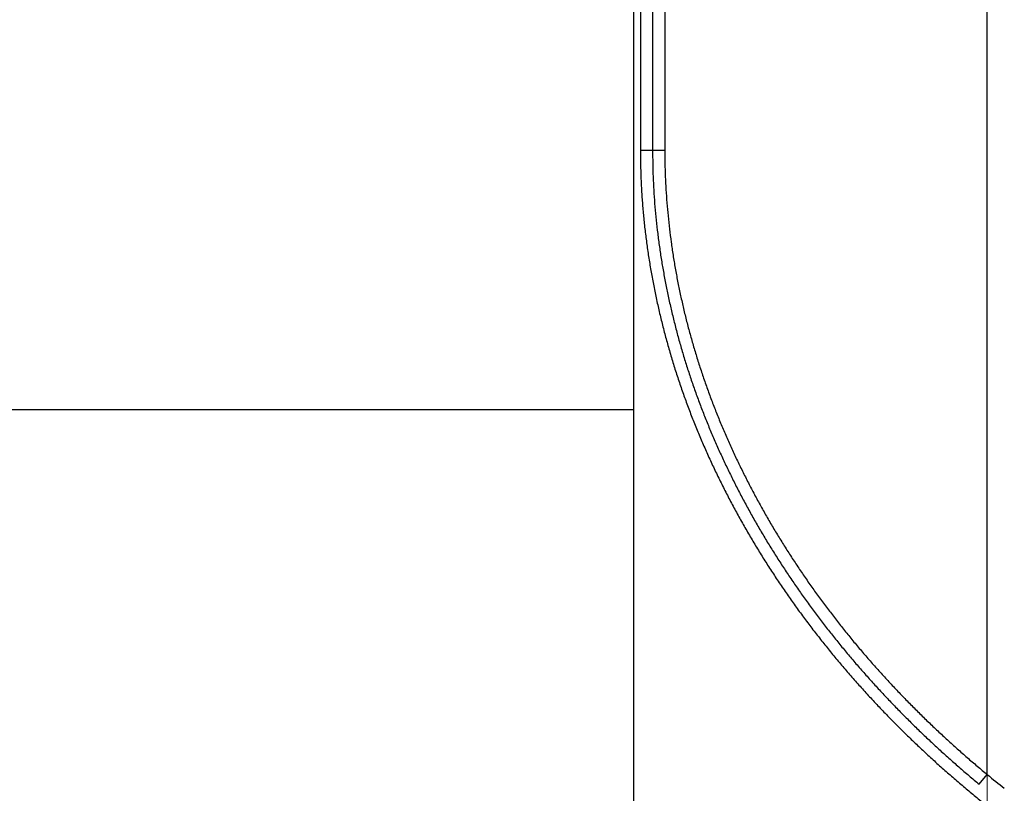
# Model space of a CAD drawing. Header units: millimetres. Extents: x 0 to 1076, y 0 to 742.
# Tile 95 of 134: x 327 to 342, y 375 to 387. Entities that reach past the tile are written whole.
import ezdxf

# ---------------------------------------------------------------- set-up
doc = ezdxf.new("R2010")
doc.units = ezdxf.units.MM
doc.header["$LTSCALE"] = 0.454724
doc.linetypes.add('CENTER', pattern=[50.8, 31.75, -6.35, 6.35, -6.35])
doc.layers.add('NoLayerName_001', color=7, linetype='Continuous')
doc.layers.add('NoLayerName_007', color=7, linetype='Continuous')
doc.styles.get("Standard").update_dxf_attribs({"font": 'txt', "bigfont": 'extfont2'})
doc.dimstyles.get("Standard").update_dxf_attribs({"dimtxt": 2.5, "dimasz": 2.5, "dimexe": 1, "dimexo": 1, "dimtad": 1, "dimdec": 3, "dimzin": 0, "dimdsep": 46, "dimtxsty": 'Standard', "dimcen": 2.5, "dimadec": 3, "dimazin": 0, "dimtfac": 0.75, "dimtdec": 3, "dimtmove": 0, "dimatfit": 3, "dimfxl": 1, "dimarcsym": 0})

# ---------------------------------------------------------------- blocks, each defined once
blk = doc.blocks.new('_OPEN30')
at = {"color": 0, "linetype": 'ByBlock', "lineweight": -2}
for p, q in [((-1, 0.267949), (0, 0)), ((0, 0), (-1, -0.267949)), ((0, 0), (-1, 0))]:
    blk.add_line(p, q, dxfattribs=at)
blk = doc.blocks.new('*D111')
at = {"layer": 'Defpoints', "color": 0}
for p in [(300, 434.643), (425, 422.9), (300, 319.3)]:
    blk.add_point(p, dxfattribs=at)
at = {"layer": 'NoLayerName_001', "color": 0, "linetype": 'Continuous', "lineweight": 13}
for p, q in [((300, 432.143), (300, 316.8)), ((425, 420.4), (425, 316.8)), ((421.25, 319.3), (303.75, 319.3))]:
    blk.add_line(p, q, dxfattribs=at)
at = {"layer": 'NoLayerName_001', "color": 0, "lineweight": 13, "xscale": 3.75, "yscale": 3.75, "zscale": 3.75, "rotation": 180}
blk.add_blockref('_OPEN30', (300, 319.3), dxfattribs=at)
at = {"layer": 'NoLayerName_001', "color": 0, "lineweight": 13, "xscale": 3.75, "yscale": 3.75, "zscale": 3.75}
blk.add_blockref('_OPEN30', (425, 319.3), dxfattribs=at)
at = {"layer": 'NoLayerName_001', "color": 0, "lineweight": 13, "insert": (362.5, 326.175), "char_height": 8.75, "attachment_point": 5}
blk.add_mtext('\\W0.8000;125', dxfattribs=at)

msp = doc.modelspace()

# ---------------------------------------------------------------- linework, layer by layer
at = {"layer": 'NoLayerName_001', "color": 4, "linetype": 'CENTER', "lineweight": 13}
msp.add_line((342, 416), (342, 359.75), dxfattribs=at)
at = {"layer": 'NoLayerName_001', "color": 60, "linetype": 'Continuous', "lineweight": 25}
for p, q in [((336.843395, 389.85), (336.843395, 384.60194)), ((337.031333, 389.85), (337.031333, 384.60194)), ((342.000062, 374.973744), (342.000062, 389.85)), ((336.655662, 389.6), (336.655662, 384.601498)), ((336.655662, 384.601498), (337.031333, 384.60194)), ((341.876229, 374.823923), (342.000062, 374.973744))]:
    msp.add_line(p, q, dxfattribs=at)
msp.add_arc((354.766399, 390.644104), 20.212361, 230.8309691, 231.7817622, dxfattribs=at)
for points, knots in [([(336.655662, 384.601498), (336.656366, 384.529455), (336.656738, 384.385344), (336.663521, 384.169267), (336.674142, 383.953349), (336.689378, 383.737702), (336.709039, 383.522421), (336.733067, 383.307585), (336.761364, 383.093272), (336.793843, 382.879554), (336.830407, 382.666499), (336.870965, 382.454172), (336.915412, 382.242629), (336.963732, 382.031936), (337.015945, 381.822165), (337.072067, 381.613384), (337.132098, 381.405665), (337.19597, 381.199064), (337.263624, 380.993646), (337.334999, 380.789475), (337.410035, 380.586613), (337.48867, 380.385123), (337.570848, 380.185067), (337.656505, 379.986494), (337.745566, 379.789437), (337.837962, 379.593927), (337.933623, 379.399994), (338.032476, 379.207665), (338.134453, 379.016972), (338.239482, 378.82794), (338.347504, 378.640605), (338.458476, 378.455005), (338.572353, 378.271178), (338.68909, 378.089163), (338.808641, 377.908999), (338.930959, 377.730721), (339.056012, 377.554371), (339.183721, 377.379947), (339.314135, 377.207539), (339.446815, 377.036838), (339.537703, 376.92497), (339.582847, 376.86879)], [0, 0, 0, 0, 0.216139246, 0.432305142, 0.648478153, 0.864645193, 1.080806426, 1.296966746, 1.513126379, 1.729283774, 1.945440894, 2.161596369, 2.377745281, 2.593891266, 2.810045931, 3.026222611, 3.242430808, 3.458668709, 3.67493107, 3.891210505, 4.107497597, 4.323781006, 4.540047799, 4.756294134, 4.972529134, 5.188760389, 5.404992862, 5.621228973, 5.837468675, 6.053709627, 6.269949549, 6.48618713, 6.702420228, 6.91864582, 7.134860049, 7.351058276, 7.567236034, 7.783400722, 7.999567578, 8.215750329, 8.431961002, 8.431961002, 8.431961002, 8.431961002]), ([(336.843403, 384.60194), (336.844057, 384.533137), (336.844409, 384.395508), (336.850677, 384.189144), (336.860497, 383.982923), (336.874597, 383.776946), (336.892801, 383.571297), (336.91504, 383.366047), (336.94121, 383.161263), (336.971222, 382.957007), (337.005013, 382.753344), (337.042521, 382.550337), (337.083679, 382.348042), (337.128469, 382.14652), (337.176897, 381.945831), (337.228967, 381.746036), (337.284667, 381.547197), (337.343942, 381.349368), (337.406738, 381.152606), (337.473001, 380.95697), (337.542679, 380.762518), (337.615717, 380.569307), (337.692066, 380.377392), (337.771669, 380.18682), (337.854459, 379.997623), (337.940374, 379.809828), (338.029349, 379.623464), (338.121322, 379.438559), (338.21623, 379.25514), (338.314008, 379.073234), (338.414604, 378.892872), (338.517978, 378.71409), (338.624088, 378.536923), (338.732892, 378.361407), (338.84435, 378.187576), (338.958417, 378.015464), (339.075064, 377.845108), (339.194219, 377.676508), (339.31593, 377.509746), (339.439784, 377.344543), (339.52466, 377.236171), (339.566812, 377.181761)], [0, 0, 0, 0, 0.20641953, 0.412862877, 0.619311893, 0.825754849, 1.032192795, 1.238630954, 1.445069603, 1.651506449, 1.857941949, 2.064374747, 2.270801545, 2.477226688, 2.683660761, 2.890115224, 3.096597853, 3.303106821, 3.509637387, 3.716182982, 3.922735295, 4.129284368, 4.335818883, 4.542335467, 4.748842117, 4.95534549, 5.161849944, 5.368357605, 5.574868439, 5.781380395, 5.987891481, 6.194400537, 6.400905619, 6.607403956, 6.813891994, 7.020365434, 7.226820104, 7.43326268, 7.639707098, 7.846165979, 8.052650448, 8.052650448, 8.052650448, 8.052650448]), ([(337.031333, 384.60194), (337.031984, 384.534151), (337.032342, 384.39855), (337.038549, 384.195229), (337.04827, 383.99205), (337.062233, 383.789114), (337.080262, 383.586505), (337.102285, 383.384292), (337.128198, 383.182542), (337.157907, 382.981317), (337.191352, 382.780682), (337.228472, 382.580697), (337.269199, 382.38142), (337.313516, 382.18291), (337.361429, 381.985227), (337.412941, 381.788432), (337.468041, 381.592586), (337.526672, 381.397742), (337.58878, 381.203956), (337.654312, 381.011286), (337.723213, 380.819789), (337.795429, 380.629521), (337.870908, 380.440538), (337.949595, 380.252882), (338.031424, 380.066587), (338.11633, 379.881679), (338.204252, 379.698186), (338.295127, 379.516134), (338.388891, 379.335552), (338.485481, 379.156463), (338.584844, 378.9789), (338.686941, 378.802897), (338.791731, 378.628488), (338.899171, 378.455708), (339.009223, 378.284592), (339.121841, 378.115171), (339.236997, 377.947483), (339.354619, 377.781526), (339.474754, 377.617382), (339.596995, 377.454775), (339.680756, 377.348108), (339.722356, 377.294553)], [0, 0, 0, 0, 0.203376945, 0.406777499, 0.610183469, 0.813583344, 1.01697841, 1.220373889, 1.423769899, 1.627163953, 1.830556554, 2.033946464, 2.237330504, 2.44071295, 2.644104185, 2.847515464, 3.050954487, 3.25441959, 3.457906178, 3.661407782, 3.864916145, 4.068421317, 4.271911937, 4.475384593, 4.678847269, 4.882306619, 5.085766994, 5.289230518, 5.492697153, 5.696164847, 5.899631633, 6.103096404, 6.306557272, 6.510011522, 6.713455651, 6.916885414, 7.120296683, 7.323696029, 7.52709718, 7.730512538, 7.93395301, 7.93395301, 7.93395301, 7.93395301]), ([(339.722356, 377.294553), (339.764723, 377.241588), (339.848919, 377.135206), (339.978504, 376.978258), (340.110011, 376.822867), (340.243752, 376.669331), (340.379586, 376.517591), (340.517491, 376.367687), (340.657412, 376.219632), (340.799306, 376.073445), (340.943123, 375.929145), (341.088817, 375.786751), (341.236341, 375.64628), (341.385651, 375.507756), (341.536683, 375.371175), (341.689457, 375.23664), (341.84367, 375.103858), (341.948074, 375.017269), (342.000062, 374.973744)], [0, 0, 0, 0, 0.203475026, 0.406992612, 0.610558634, 0.814171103, 1.017823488, 1.221508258, 1.425216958, 1.628940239, 1.832667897, 2.036388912, 2.24009148, 2.443763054, 2.647390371, 2.850959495, 3.054455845, 3.257864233, 3.257864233, 3.257864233, 3.257864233]), ([(339.566812, 377.181761), (339.609745, 377.127949), (339.695064, 377.019867), (339.826392, 376.860409), (339.959678, 376.702532), (340.09524, 376.546539), (340.232933, 376.392372), (340.372735, 376.240071), (340.514592, 376.089648), (340.658457, 375.941124), (340.804282, 375.794519), (340.95202, 375.649852), (341.101621, 375.507141), (341.253043, 375.36641), (341.406219, 375.227656), (341.561172, 375.090984), (341.717589, 374.956095), (341.823494, 374.868136), (341.876229, 374.823923)], [0, 0, 0, 0, 0.206519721, 0.413082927, 0.619695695, 0.826355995, 1.033057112, 1.23979132, 1.446549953, 1.653323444, 1.86010136, 2.066872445, 2.273624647, 2.480345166, 2.68702048, 2.893636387, 3.100178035, 3.306629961, 3.306629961, 3.306629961, 3.306629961]), ([(339.582847, 376.86879), (339.628813, 376.813264), (339.720171, 376.701713), (339.860737, 376.537301), (340.003366, 376.374618), (340.148388, 376.213993), (340.29565, 376.055361), (340.445126, 375.898765), (340.596757, 375.744217), (340.750491, 375.591739), (340.906275, 375.441349), (341.064057, 375.293068), (341.223782, 375.146913), (341.385405, 375.002911), (341.548851, 374.861056), (341.714142, 374.72146), (341.880951, 374.5838), (341.993843, 374.494159), (342.050062, 374.449084)], [0, 0, 0, 0, 0.216248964, 0.432544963, 0.648894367, 0.865295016, 1.081739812, 1.29822052, 1.514727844, 1.73125147, 1.947780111, 2.164301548, 2.380802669, 2.597269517, 2.813687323, 3.030040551, 3.246312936, 3.462487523, 3.462487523, 3.462487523, 3.462487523])]:
    msp.add_open_spline(points, degree=3, knots=knots, dxfattribs=at)
at = {"layer": 'NoLayerName_007', "color": 60, "linetype": 'Continuous', "lineweight": 25}
for p, q in [((336.550052, 389.6), (336.550054, 380.6)), ((324.443538, 380.6), (336.550062, 380.6)), ((336.550119, 380.6), (336.550121, 368.6))]:
    msp.add_line(p, q, dxfattribs=at)

# ---------------------------------------------------------------- dimensions: what is measured, and where the dimension line sits
at = {"layer": 'NoLayerName_001', "color": 3, "linetype": 'Continuous', "lineweight": 13}
dim = msp.add_linear_dim(base=(300.000001, 319.300203), p1=(425, 422.9), p2=(300.000001, 434.642756), angle=180, text='\\W0.8000;<>', dimstyle='Standard', override={"dimtxt": 8.75, "dimasz": 3.75, "dimexe": 2.5, "dimexo": 2.5, "dimgap": 2.5, "dimzin": 8, "dimblk": 'OPEN30', "dimclrd": 0, "dimclre": 0, "dimclrt": 0, "dimtp": 0, "dimtm": 0, "dimlwd": 13, "dimlwe": 13}, dxfattribs=at)
dim.commit()
dim.dimension.update_dxf_attribs({"geometry": '*D111', "text_midpoint": (362.5, 319.300203), "dimtype": 160})

doc.saveas('drawing.dxf')
